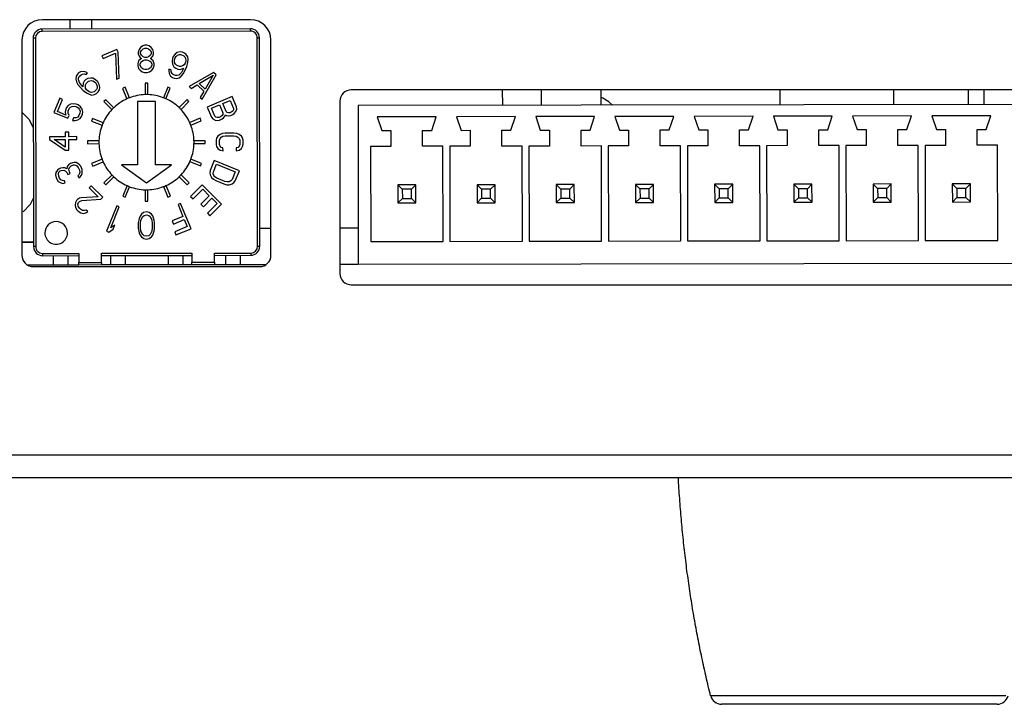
# Model space of a CAD drawing. Extents: x 0 to 420, y 0 to 297.
# Tile 37 of 42: x 317 to 332, y 131 to 142. Entities that reach past the tile are written whole.
import ezdxf

# ---------------------------------------------------------------- set-up
doc = ezdxf.new("R2010")
doc.units = 0
doc.header["$LTSCALE"] = 23.1
doc.layers.get('0').update_dxf_attribs({"linetype": 'CONTINUOUS'})
doc.layers.add('02___PRT_ALL_AXES', color=7, linetype='CONTINUOUS')
doc.layers.add('03___PRT_ALL_CURVES', color=7, linetype='CONTINUOUS')

msp = doc.modelspace()

# ---------------------------------------------------------------- linework, layer by layer
at = {"color": 7, "linetype": 'CONTINUOUS'}
for p, q in [((320.601, 141.521), (317.381, 141.521)), ((317.81, 141.376), (317.809, 141.521)), ((318.142, 141.521), (318.141, 141.377)), ((320.598, 141.381), (317.378, 141.375)), ((320.598, 141.346), (317.378, 141.34)), ((317.066, 141.206), (317.066, 137.881)), ((317.238, 141.235), (317.244, 138.015)), ((317.273, 141.235), (317.279, 138.015)), ((320.709, 138.021), (320.703, 141.241)), ((320.744, 138.021), (320.738, 141.241)), ((320.916, 137.881), (320.916, 141.206)), ((318.535, 141.061), (318.302, 140.964)), ((318.32, 140.923), (318.513, 141.003)), ((318.513, 141.003), (318.528, 140.603)), ((318.552, 141.02), (318.535, 141.061)), ((318.567, 140.619), (318.552, 141.02)), ((318.877, 141.062), (318.863, 141.017)), ((318.863, 141.017), (318.863, 140.991)), ((318.863, 140.991), (318.877, 140.955)), ((318.898, 141.089), (318.877, 141.062)), ((318.933, 141.116), (318.898, 141.089)), ((318.898, 141.017), (318.912, 141.044)), ((318.898, 141), (318.898, 141.017)), ((318.912, 140.973), (318.898, 141)), ((318.912, 141.044), (318.94, 141.071)), ((318.968, 141.125), (318.933, 141.116)), ((318.94, 141.071), (318.968, 141.08)), ((318.996, 141.125), (318.968, 141.125)), ((318.968, 141.08), (318.996, 141.08)), ((319.031, 141.116), (318.996, 141.125)), ((318.996, 141.08), (319.024, 141.071)), ((319.024, 141.071), (319.052, 141.044)), ((319.066, 141.089), (319.031, 141.116)), ((319.052, 141.044), (319.066, 141.018)), ((319.066, 141), (319.052, 140.973)), ((319.087, 141.062), (319.066, 141.089)), ((319.066, 141.018), (319.066, 141)), ((319.101, 141.018), (319.087, 141.062)), ((319.087, 140.955), (319.101, 140.991)), ((319.101, 140.991), (319.101, 141.018)), ((319.434, 140.988), (319.405, 140.952)), ((319.468, 141.013), (319.434, 140.988)), ((319.51, 141.025), (319.468, 141.013)), ((319.546, 141.02), (319.51, 141.025)), ((319.578, 141.006), (319.546, 141.02)), ((319.607, 140.985), (319.578, 141.006)), ((318.302, 140.964), (318.32, 140.923)), ((318.87, 140.883), (318.856, 140.839)), ((318.856, 140.839), (318.856, 140.812)), ((318.898, 140.91), (318.87, 140.883)), ((318.877, 140.955), (318.898, 140.928)), ((318.891, 140.839), (318.912, 140.874)), ((318.891, 140.812), (318.891, 140.839)), ((318.898, 140.928), (318.912, 140.919)), ((318.912, 140.919), (318.898, 140.91)), ((318.94, 140.946), (318.912, 140.973)), ((318.912, 140.874), (318.94, 140.892)), ((318.968, 140.937), (318.94, 140.946)), ((318.94, 140.892), (318.968, 140.901)), ((318.996, 140.937), (318.968, 140.937)), ((318.968, 140.901), (318.996, 140.901)), ((319.024, 140.946), (318.996, 140.937)), ((318.996, 140.901), (319.024, 140.893)), ((319.052, 140.973), (319.024, 140.946)), ((319.024, 140.893), (319.052, 140.875)), ((319.052, 140.919), (319.066, 140.928)), ((319.066, 140.91), (319.052, 140.919)), ((319.052, 140.875), (319.073, 140.839)), ((319.066, 140.928), (319.087, 140.955)), ((319.094, 140.884), (319.066, 140.91)), ((319.073, 140.839), (319.073, 140.812)), ((319.108, 140.839), (319.094, 140.884)), ((319.108, 140.812), (319.108, 140.839)), ((319.391, 140.919), (319.387, 140.873)), ((319.387, 140.873), (319.393, 140.832)), ((319.405, 140.952), (319.391, 140.919)), ((319.423, 140.887), (319.427, 140.914)), ((319.426, 140.857), (319.423, 140.887)), ((319.438, 140.832), (319.426, 140.857)), ((319.427, 140.914), (319.433, 140.931)), ((319.433, 140.931), (319.45, 140.953)), ((319.45, 140.953), (319.473, 140.972)), ((319.473, 140.972), (319.5, 140.981)), ((319.5, 140.981), (319.522, 140.981)), ((319.522, 140.981), (319.568, 140.962)), ((319.568, 140.962), (319.584, 140.946)), ((319.588, 140.847), (319.572, 140.825)), ((319.584, 140.946), (319.596, 140.922)), ((319.595, 140.864), (319.588, 140.847)), ((319.599, 140.891), (319.595, 140.864)), ((319.596, 140.922), (319.599, 140.891)), ((319.629, 140.947), (319.607, 140.985)), ((319.614, 140.798), (319.631, 140.859)), ((319.635, 140.906), (319.629, 140.947)), ((319.631, 140.859), (319.635, 140.906)), ((317.942, 140.698), (317.923, 140.678)), ((317.973, 140.716), (317.942, 140.698)), ((318.017, 140.722), (317.973, 140.716)), ((318.057, 140.712), (318.017, 140.722)), ((318.056, 140.673), (318.081, 140.698)), ((318.081, 140.698), (318.057, 140.712)), ((318.856, 140.812), (318.87, 140.767)), ((318.87, 140.767), (318.891, 140.74)), ((318.912, 140.776), (318.891, 140.812)), ((318.891, 140.74), (318.926, 140.714)), ((318.94, 140.758), (318.912, 140.776)), ((318.926, 140.714), (318.961, 140.705)), ((318.968, 140.749), (318.94, 140.758)), ((318.961, 140.705), (319.003, 140.705)), ((318.996, 140.75), (318.968, 140.749)), ((319.024, 140.758), (318.996, 140.75)), ((319.003, 140.705), (319.038, 140.714)), ((319.052, 140.776), (319.024, 140.758)), ((319.038, 140.714), (319.073, 140.741)), ((319.073, 140.812), (319.052, 140.776)), ((319.073, 140.741), (319.094, 140.768)), ((319.094, 140.768), (319.108, 140.812)), ((319.339, 140.757), (319.335, 140.729)), ((319.335, 140.729), (319.341, 140.688)), ((319.371, 140.744), (319.339, 140.757)), ((319.341, 140.688), (319.363, 140.65)), ((319.374, 140.713), (319.371, 140.744)), ((319.387, 140.689), (319.374, 140.713)), ((319.403, 140.673), (319.387, 140.689)), ((319.393, 140.832), (319.415, 140.793)), ((319.415, 140.793), (319.444, 140.772)), ((319.454, 140.816), (319.438, 140.832)), ((319.444, 140.772), (319.476, 140.758)), ((319.5, 140.797), (319.454, 140.816)), ((319.476, 140.758), (319.512, 140.753)), ((319.514, 140.685), (319.491, 140.665)), ((319.522, 140.797), (319.5, 140.797)), ((319.512, 140.753), (319.564, 140.77)), ((319.531, 140.707), (319.514, 140.685)), ((319.549, 140.806), (319.522, 140.797)), ((319.53, 140.649), (319.56, 140.685)), ((319.557, 140.754), (319.531, 140.707)), ((319.572, 140.825), (319.549, 140.806)), ((319.564, 140.77), (319.557, 140.754)), ((319.56, 140.685), (319.59, 140.741)), ((319.59, 140.741), (319.614, 140.798)), ((320.027, 140.707), (319.651, 140.489)), ((320.067, 140.668), (320.027, 140.707)), ((317.904, 140.647), (317.899, 140.603)), ((317.899, 140.603), (317.909, 140.563)), ((317.923, 140.678), (317.904, 140.647)), ((317.909, 140.563), (317.931, 140.522)), ((317.939, 140.593), (317.941, 140.62)), ((317.948, 140.564), (317.939, 140.593)), ((317.941, 140.62), (317.949, 140.642)), ((317.962, 140.54), (317.948, 140.564)), ((317.949, 140.642), (317.979, 140.671)), ((317.995, 140.497), (317.962, 140.54)), ((317.979, 140.671), (318, 140.68)), ((318, 140.68), (318.028, 140.682)), ((318.012, 140.54), (318.008, 140.485)), ((318.03, 140.571), (318.012, 140.54)), ((318.028, 140.682), (318.056, 140.673)), ((318.055, 140.596), (318.03, 140.571)), ((318.048, 140.513), (318.057, 140.534)), ((318.086, 140.614), (318.055, 140.596)), ((318.057, 140.534), (318.092, 140.569)), ((318.13, 140.62), (318.086, 140.614)), ((318.092, 140.569), (318.113, 140.578)), ((318.113, 140.578), (318.14, 140.58)), ((318.163, 140.616), (318.13, 140.62)), ((318.14, 140.58), (318.163, 140.577)), ((318.205, 140.594), (318.163, 140.616)), ((318.163, 140.577), (318.187, 140.563)), ((318.187, 140.563), (318.206, 140.544)), ((318.237, 140.563), (318.205, 140.594)), ((318.206, 140.544), (318.22, 140.52)), ((318.258, 140.521), (318.237, 140.563)), ((318.528, 140.603), (318.567, 140.619)), ((319.011, 140.538), (318.969, 140.538)), ((318.969, 140.538), (318.969, 140.363)), ((319.011, 140.363), (319.011, 140.538)), ((319.363, 140.65), (319.392, 140.629)), ((319.392, 140.629), (319.418, 140.618)), ((319.442, 140.657), (319.403, 140.673)), ((319.418, 140.618), (319.454, 140.613)), ((319.464, 140.657), (319.442, 140.657)), ((319.454, 140.613), (319.497, 140.624)), ((319.491, 140.665), (319.464, 140.657)), ((319.497, 140.624), (319.53, 140.649)), ((319.807, 140.536), (320.022, 140.662)), ((319.896, 140.447), (319.807, 140.536)), ((319.85, 140.291), (320.067, 140.668)), ((320.022, 140.662), (319.896, 140.447)), ((317.931, 140.522), (317.97, 140.473)), ((317.97, 140.473), (318.014, 140.428)), ((318.008, 140.485), (317.995, 140.497)), ((318.014, 140.428), (318.064, 140.389)), ((318.046, 140.486), (318.048, 140.513)), ((318.049, 140.463), (318.046, 140.486)), ((318.063, 140.439), (318.049, 140.463)), ((318.082, 140.42), (318.063, 140.439)), ((318.064, 140.389), (318.105, 140.368)), ((318.106, 140.406), (318.082, 140.42)), ((318.135, 140.397), (318.106, 140.406)), ((318.162, 140.4), (318.135, 140.397)), ((318.184, 140.408), (318.162, 140.4)), ((318.218, 140.443), (318.184, 140.408)), ((318.189, 140.363), (318.22, 140.382)), ((318.227, 140.464), (318.218, 140.443)), ((318.22, 140.52), (318.229, 140.492)), ((318.22, 140.382), (318.245, 140.406)), ((318.229, 140.492), (318.227, 140.464)), ((318.245, 140.406), (318.263, 140.437)), ((318.269, 140.481), (318.258, 140.521)), ((318.263, 140.437), (318.269, 140.481)), ((318.661, 140.476), (318.622, 140.46)), ((318.622, 140.46), (318.689, 140.298)), ((318.728, 140.314), (318.661, 140.476)), ((319.319, 140.477), (319.252, 140.315)), ((319.291, 140.299), (319.357, 140.461)), ((319.357, 140.461), (319.319, 140.477)), ((319.651, 140.489), (319.681, 140.459)), ((319.681, 140.459), (319.777, 140.515)), ((319.777, 140.515), (319.876, 140.417)), ((319.876, 140.417), (319.82, 140.321)), ((333.673, 140.436), (322.158, 140.436)), ((324.499, 140.197), (324.498, 140.436)), ((325.095, 140.436), (325.095, 140.198)), ((326.016, 140.436), (326.017, 140.2)), ((328.79, 140.205), (328.79, 140.436)), ((330.54, 140.436), (330.54, 140.208)), ((331.702, 140.21), (331.7, 140.436)), ((331.944, 140.21), (331.943, 140.436)), ((317.65, 140.306), (317.559, 140.086)), ((317.614, 140.101), (317.691, 140.289)), ((317.691, 140.289), (317.65, 140.306)), ((318.105, 140.368), (318.145, 140.357)), ((318.145, 140.357), (318.189, 140.363)), ((318.361, 140.285), (318.332, 140.255)), ((318.332, 140.255), (318.456, 140.132)), ((318.486, 140.161), (318.361, 140.285)), ((319.13, 140.258), (318.85, 140.258)), ((318.85, 140.258), (318.852, 139.278)), ((319.132, 139.278), (319.13, 140.258)), ((319.619, 140.287), (319.495, 140.163)), ((319.525, 140.134), (319.648, 140.258)), ((319.648, 140.258), (319.619, 140.287)), ((319.82, 140.321), (319.85, 140.291)), ((320.318, 140.332), (319.931, 140.171)), ((320.17, 140.225), (320.285, 140.273)), ((320.285, 140.273), (320.336, 140.15)), ((320.383, 140.177), (320.318, 140.332)), ((321.983, 140.261), (321.983, 137.601)), ((317.559, 140.086), (317.774, 139.997)), ((317.746, 140.047), (317.614, 140.101)), ((317.74, 140.125), (317.735, 140.089)), ((317.735, 140.089), (317.746, 140.047)), ((317.756, 140.164), (317.74, 140.125)), ((317.778, 140.193), (317.756, 140.164)), ((317.816, 140.215), (317.778, 140.193)), ((317.779, 140.079), (317.781, 140.108)), ((317.793, 140.042), (317.779, 140.079)), ((317.781, 140.108), (317.797, 140.147)), ((317.797, 140.147), (317.816, 140.169)), ((317.857, 140.221), (317.816, 140.215)), ((317.816, 140.169), (317.841, 140.182)), ((317.841, 140.182), (317.871, 140.184)), ((317.903, 140.216), (317.857, 140.221)), ((317.871, 140.184), (317.898, 140.181)), ((317.898, 140.181), (317.915, 140.174)), ((317.936, 140.203), (317.903, 140.216)), ((317.915, 140.174), (317.937, 140.157)), ((317.972, 140.173), (317.936, 140.203)), ((317.937, 140.157), (317.956, 140.134)), ((317.962, 140.079), (317.946, 140.04)), ((317.956, 140.134), (317.965, 140.108)), ((317.965, 140.108), (317.962, 140.079)), ((317.997, 140.14), (317.972, 140.173)), ((318.009, 140.097), (317.997, 140.14)), ((318.004, 140.062), (318.009, 140.097)), ((319.931, 140.171), (319.995, 140.016)), ((319.996, 140.153), (320.12, 140.204)), ((320.047, 140.03), (319.996, 140.153)), ((320.12, 140.204), (320.171, 140.081)), ((320.221, 140.102), (320.17, 140.225)), ((320.171, 140.081), (320.171, 140.058)), ((320.237, 140.086), (320.221, 140.102)), ((320.259, 140.08), (320.237, 140.086)), ((320.286, 140.084), (320.259, 140.08)), ((320.303, 140.091), (320.286, 140.084)), ((320.325, 140.107), (320.303, 140.091)), ((320.336, 140.127), (320.325, 140.107)), ((320.336, 140.15), (320.336, 140.127)), ((320.349, 140.072), (320.374, 140.105)), ((320.374, 140.105), (320.388, 140.141)), ((320.388, 140.141), (320.383, 140.177)), ((333.568, 140.213), (322.263, 140.194)), ((322.263, 140.194), (322.267, 137.744)), ((317.774, 139.997), (317.793, 140.042)), ((317.865, 140.005), (317.849, 139.966)), ((317.849, 139.966), (317.887, 139.966)), ((317.903, 140.005), (317.865, 140.005)), ((317.887, 139.966), (317.928, 139.972)), ((317.928, 140.017), (317.903, 140.005)), ((317.946, 140.04), (317.928, 140.017)), ((317.928, 139.972), (317.966, 139.994)), ((317.966, 139.994), (317.988, 140.023)), ((317.988, 140.023), (318.004, 140.062)), ((318.158, 139.994), (318.142, 139.955)), ((318.142, 139.955), (318.304, 139.889)), ((318.32, 139.927), (318.158, 139.994)), ((319.823, 139.997), (319.661, 139.93)), ((319.677, 139.891), (319.839, 139.958)), ((319.839, 139.958), (319.823, 139.997)), ((319.995, 140.016), (320.017, 139.987)), ((320.017, 139.987), (320.052, 139.971)), ((320.064, 140.014), (320.047, 140.03)), ((320.052, 139.971), (320.093, 139.965)), ((320.086, 140.008), (320.064, 140.014)), ((320.113, 140.012), (320.086, 140.008)), ((320.093, 139.965), (320.121, 139.969)), ((320.138, 140.022), (320.113, 140.012)), ((320.121, 139.969), (320.162, 139.987)), ((320.16, 140.039), (320.138, 140.022)), ((320.171, 140.058), (320.16, 140.039)), ((320.162, 139.987), (320.184, 140.003)), ((320.184, 140.003), (320.209, 140.036)), ((320.209, 140.036), (320.212, 140.053)), ((320.212, 140.053), (320.226, 140.043)), ((320.226, 140.043), (320.267, 140.038)), ((320.267, 140.038), (320.294, 140.041)), ((320.294, 140.041), (320.327, 140.055)), ((320.327, 140.055), (320.349, 140.072)), ((323.47, 140.021), (322.56, 140.019)), ((322.56, 140.019), (322.631, 139.809)), ((323.401, 139.811), (323.47, 140.021)), ((324.695, 140.023), (323.785, 140.021)), ((323.785, 140.021), (323.856, 139.811)), ((324.626, 139.813), (324.695, 140.023)), ((325.92, 140.025), (325.01, 140.023)), ((325.01, 140.023), (325.081, 139.813)), ((325.851, 139.815), (325.92, 140.025)), ((327.145, 140.027), (326.235, 140.025)), ((326.235, 140.025), (326.306, 139.815)), ((327.076, 139.817), (327.145, 140.027)), ((328.37, 140.029), (327.46, 140.027)), ((327.46, 140.027), (327.531, 139.818)), ((328.301, 139.819), (328.37, 140.029)), ((329.595, 140.031), (328.685, 140.03)), ((328.685, 140.03), (328.756, 139.82)), ((329.526, 139.821), (329.595, 140.031)), ((330.82, 140.033), (329.91, 140.032)), ((329.91, 140.032), (329.981, 139.822)), ((330.751, 139.823), (330.82, 140.033)), ((332.045, 140.035), (331.135, 140.034)), ((331.135, 140.034), (331.206, 139.824)), ((331.976, 139.825), (332.045, 140.035)), ((317.788, 139.783), (317.734, 139.783)), ((317.734, 139.783), (317.734, 139.713)), ((317.788, 139.713), (317.788, 139.783)), ((320.21, 139.77), (320.165, 139.763)), ((320.344, 139.77), (320.21, 139.77)), ((320.389, 139.763), (320.344, 139.77)), ((322.631, 139.809), (322.771, 139.809)), ((322.771, 139.809), (322.771, 139.564)), ((323.261, 139.81), (323.401, 139.811)), ((323.261, 139.565), (323.261, 139.81)), ((323.856, 139.811), (323.996, 139.812)), ((323.996, 139.812), (323.996, 139.567)), ((324.486, 139.812), (324.626, 139.813)), ((324.486, 139.567), (324.486, 139.812)), ((325.081, 139.813), (325.221, 139.814)), ((325.221, 139.814), (325.221, 139.569)), ((325.711, 139.814), (325.851, 139.815)), ((325.711, 139.569), (325.711, 139.814)), ((326.306, 139.815), (326.446, 139.816)), ((326.446, 139.816), (326.446, 139.571)), ((326.936, 139.572), (326.936, 139.817)), ((326.936, 139.817), (327.076, 139.817)), ((327.531, 139.818), (327.671, 139.818)), ((327.671, 139.818), (327.671, 139.573)), ((328.161, 139.574), (328.161, 139.819)), ((328.161, 139.819), (328.301, 139.819)), ((328.756, 139.82), (328.896, 139.82)), ((328.896, 139.82), (328.896, 139.575)), ((329.386, 139.576), (329.386, 139.821)), ((329.386, 139.821), (329.526, 139.821)), ((329.981, 139.822), (330.121, 139.822)), ((330.121, 139.822), (330.121, 139.577)), ((330.611, 139.578), (330.611, 139.823)), ((330.611, 139.823), (330.751, 139.823)), ((331.206, 139.824), (331.346, 139.824)), ((331.346, 139.824), (331.346, 139.579)), ((331.836, 139.58), (331.836, 139.825)), ((331.836, 139.825), (331.976, 139.825)), ((317.734, 139.713), (317.493, 139.713)), ((317.493, 139.713), (317.493, 139.671)), ((317.493, 139.671), (317.735, 139.503)), ((317.564, 139.671), (317.734, 139.671)), ((317.734, 139.552), (317.564, 139.671)), ((317.734, 139.671), (317.734, 139.552)), ((317.913, 139.714), (317.788, 139.713)), ((317.788, 139.671), (317.913, 139.672)), ((317.788, 139.503), (317.788, 139.671)), ((317.913, 139.672), (317.913, 139.714)), ((318.256, 139.648), (318.081, 139.647)), ((318.081, 139.647), (318.081, 139.605)), ((319.901, 139.651), (319.726, 139.65)), ((319.901, 139.609), (319.901, 139.651)), ((320.076, 139.693), (320.067, 139.658)), ((320.067, 139.658), (320.067, 139.595)), ((320.094, 139.721), (320.076, 139.693)), ((320.129, 139.749), (320.094, 139.721)), ((320.121, 139.658), (320.13, 139.686)), ((320.121, 139.595), (320.121, 139.658)), ((320.165, 139.763), (320.129, 139.749)), ((320.13, 139.686), (320.147, 139.707)), ((320.147, 139.707), (320.174, 139.721)), ((320.174, 139.721), (320.21, 139.728)), ((320.21, 139.728), (320.344, 139.728)), ((320.344, 139.728), (320.38, 139.721)), ((320.38, 139.721), (320.406, 139.707)), ((320.424, 139.749), (320.389, 139.763)), ((320.406, 139.707), (320.424, 139.686)), ((320.46, 139.721), (320.424, 139.749)), ((320.424, 139.686), (320.433, 139.658)), ((320.433, 139.658), (320.433, 139.595)), ((320.478, 139.694), (320.46, 139.721)), ((320.487, 139.659), (320.478, 139.694)), ((320.487, 139.596), (320.487, 139.659)), ((317.735, 139.503), (317.788, 139.503)), ((318.081, 139.605), (318.256, 139.606)), ((319.726, 139.608), (319.901, 139.609)), ((320.067, 139.595), (320.076, 139.56)), ((320.076, 139.56), (320.094, 139.532)), ((320.094, 139.532), (320.13, 139.504)), ((320.13, 139.567), (320.121, 139.595)), ((320.148, 139.546), (320.13, 139.567)), ((320.13, 139.504), (320.175, 139.497)), ((320.174, 139.539), (320.148, 139.546)), ((320.175, 139.497), (320.174, 139.539)), ((320.407, 139.546), (320.38, 139.539)), ((320.38, 139.539), (320.38, 139.497)), ((320.38, 139.497), (320.425, 139.504)), ((320.425, 139.567), (320.407, 139.546)), ((320.433, 139.595), (320.425, 139.567)), ((320.425, 139.504), (320.46, 139.532)), ((320.46, 139.532), (320.478, 139.561)), ((320.478, 139.561), (320.487, 139.596)), ((322.456, 139.564), (322.459, 138.094)), ((322.771, 139.564), (322.456, 139.564)), ((323.576, 139.566), (323.261, 139.565)), ((323.579, 138.096), (323.576, 139.566)), ((323.996, 139.567), (323.681, 139.566)), ((323.681, 139.566), (323.684, 138.096)), ((324.801, 139.568), (324.486, 139.567)), ((324.804, 138.098), (324.801, 139.568)), ((325.221, 139.569), (324.906, 139.568)), ((324.906, 139.568), (324.909, 138.098)), ((326.026, 139.57), (325.711, 139.569)), ((326.029, 138.1), (326.026, 139.57)), ((326.446, 139.571), (326.131, 139.57)), ((326.131, 139.57), (326.134, 138.1)), ((327.251, 139.572), (326.936, 139.572)), ((327.254, 138.102), (327.251, 139.572)), ((327.671, 139.573), (327.356, 139.572)), ((327.356, 139.572), (327.359, 138.102)), ((328.476, 139.574), (328.161, 139.574)), ((328.479, 138.104), (328.476, 139.574)), ((328.896, 139.575), (328.581, 139.574)), ((328.581, 139.574), (328.584, 138.104)), ((329.701, 139.576), (329.386, 139.576)), ((329.704, 138.106), (329.701, 139.576)), ((330.121, 139.577), (329.806, 139.576)), ((329.806, 139.576), (329.809, 138.106)), ((330.926, 139.578), (330.611, 139.578)), ((330.929, 138.108), (330.926, 139.578)), ((331.031, 139.579), (331.034, 138.109)), ((331.346, 139.579), (331.031, 139.579)), ((332.151, 139.58), (331.836, 139.58)), ((332.154, 138.11), (332.151, 139.58)), ((317.874, 139.315), (317.847, 139.311)), ((317.904, 139.312), (317.874, 139.315)), ((317.929, 139.3), (317.904, 139.312)), ((318.305, 139.365), (318.143, 139.298)), ((318.159, 139.259), (318.321, 139.326)), ((319.662, 139.329), (319.824, 139.262)), ((319.84, 139.301), (319.678, 139.367)), ((320.039, 139.347), (319.975, 139.192)), ((320.428, 139.187), (320.039, 139.347)), ((317.613, 139.198), (317.591, 139.159)), ((317.643, 139.219), (317.613, 139.198)), ((317.629, 139.137), (317.637, 139.163)), ((317.637, 139.163), (317.657, 139.186)), ((317.66, 139.226), (317.643, 139.219)), ((317.657, 139.186), (317.673, 139.193)), ((317.696, 139.233), (317.66, 139.226)), ((317.673, 139.193), (317.712, 139.194)), ((317.726, 139.23), (317.696, 139.233)), ((317.712, 139.194), (317.734, 139.188)), ((317.761, 139.215), (317.726, 139.23)), ((317.734, 139.188), (317.766, 139.156)), ((317.764, 139.254), (317.761, 139.215)), ((317.784, 139.277), (317.764, 139.254)), ((317.814, 139.297), (317.784, 139.277)), ((317.791, 139.212), (317.8, 139.238)), ((317.799, 139.17), (317.791, 139.212)), ((317.81, 139.144), (317.799, 139.17)), ((317.8, 139.238), (317.827, 139.265)), ((317.847, 139.311), (317.814, 139.297)), ((317.827, 139.265), (317.86, 139.279)), ((317.86, 139.279), (317.88, 139.279)), ((317.88, 139.279), (317.901, 139.273)), ((317.901, 139.273), (317.915, 139.264)), ((317.915, 139.264), (317.937, 139.235)), ((317.956, 139.281), (317.929, 139.3)), ((317.937, 139.235), (317.953, 139.196)), ((317.953, 139.196), (317.958, 139.16)), ((317.958, 139.16), (317.955, 139.144)), ((317.975, 139.258), (317.956, 139.281)), ((317.997, 139.207), (317.975, 139.258)), ((317.994, 139.145), (317.999, 139.177)), ((317.999, 139.177), (317.997, 139.207)), ((318.143, 139.298), (318.159, 139.259)), ((318.852, 139.278), (318.607, 139.277)), ((318.607, 139.277), (318.992, 138.998)), ((318.992, 138.998), (319.377, 139.279)), ((319.377, 139.279), (319.132, 139.278)), ((319.824, 139.262), (319.84, 139.301)), ((319.975, 139.192), (319.97, 139.156)), ((320.022, 139.142), (320.025, 139.172)), ((320.025, 139.172), (320.073, 139.288)), ((320.073, 139.288), (320.362, 139.169)), ((320.362, 139.169), (320.314, 139.052)), ((320.363, 139.032), (320.428, 139.187)), ((317.591, 139.159), (317.585, 139.126)), ((317.585, 139.126), (317.596, 139.077)), ((317.596, 139.077), (317.601, 139.065)), ((317.601, 139.065), (317.628, 139.023)), ((317.628, 139.023), (317.655, 139.004)), ((317.634, 139.101), (317.629, 139.137)), ((317.645, 139.075), (317.634, 139.101)), ((317.667, 139.046), (317.645, 139.075)), ((317.691, 139.034), (317.667, 139.046)), ((317.721, 139.031), (317.691, 139.034)), ((317.735, 138.999), (317.721, 139.031)), ((317.766, 139.156), (317.777, 139.13)), ((317.777, 139.13), (317.81, 139.144)), ((317.944, 139.124), (317.93, 139.111)), ((317.93, 139.111), (317.944, 139.078)), ((317.955, 139.144), (317.944, 139.124)), ((317.944, 139.078), (317.966, 139.095)), ((317.966, 139.095), (317.985, 139.118)), ((317.985, 139.118), (317.994, 139.145)), ((318.458, 139.122), (318.334, 138.998)), ((318.364, 138.969), (318.487, 139.093)), ((319.497, 139.094), (319.621, 138.971)), ((319.651, 139.001), (319.526, 139.124)), ((319.97, 139.156), (319.976, 139.124)), ((319.976, 139.124), (319.998, 139.084)), ((319.998, 139.084), (320.026, 139.058)), ((320.031, 139.116), (320.022, 139.142)), ((320.026, 139.058), (320.065, 139.034)), ((320.05, 139.093), (320.031, 139.116)), ((320.081, 139.073), (320.05, 139.093)), ((320.065, 139.034), (320.189, 138.983)), ((320.205, 139.022), (320.081, 139.073)), ((320.24, 139.015), (320.205, 139.022)), ((320.27, 139.017), (320.24, 139.015)), ((320.295, 139.03), (320.27, 139.017)), ((320.314, 139.052), (320.295, 139.03)), ((320.342, 139.003), (320.363, 139.032)), ((317.655, 139.004), (317.699, 138.992)), ((317.699, 138.992), (317.735, 138.999)), ((318.138, 138.956), (318.107, 138.924)), ((318.107, 138.924), (318.246, 138.786)), ((318.317, 138.778), (318.138, 138.956)), ((318.334, 138.998), (318.364, 138.969)), ((318.692, 138.957), (318.625, 138.795)), ((318.664, 138.779), (318.731, 138.941)), ((318.971, 138.893), (318.972, 138.718)), ((319.014, 138.718), (319.013, 138.893)), ((319.254, 138.942), (319.321, 138.78)), ((319.36, 138.796), (319.293, 138.958)), ((319.621, 138.971), (319.651, 139.001)), ((319.852, 138.968), (319.674, 138.789)), ((319.712, 138.751), (319.86, 138.9)), ((320.15, 138.671), (319.852, 138.968)), ((319.86, 138.9), (319.962, 138.799)), ((320.189, 138.983), (320.233, 138.972)), ((320.233, 138.972), (320.271, 138.972)), ((320.271, 138.972), (320.315, 138.984)), ((320.315, 138.984), (320.342, 139.003)), ((323.157, 138.97), (322.877, 138.97)), ((322.877, 138.97), (322.878, 138.69)), ((322.877, 138.97), (322.947, 138.9)), ((323.087, 138.9), (322.947, 138.9)), ((322.947, 138.9), (322.948, 138.76)), ((323.157, 138.97), (323.087, 138.9)), ((323.088, 138.76), (323.087, 138.9)), ((323.158, 138.69), (323.157, 138.97)), ((324.382, 138.972), (324.102, 138.972)), ((324.102, 138.972), (324.103, 138.692)), ((324.102, 138.972), (324.172, 138.902)), ((324.172, 138.902), (324.173, 138.762)), ((324.312, 138.902), (324.172, 138.902)), ((324.382, 138.972), (324.312, 138.902)), ((324.313, 138.762), (324.312, 138.902)), ((324.383, 138.692), (324.382, 138.972)), ((325.607, 138.974), (325.327, 138.974)), ((325.327, 138.974), (325.328, 138.694)), ((325.327, 138.974), (325.397, 138.904)), ((325.397, 138.904), (325.398, 138.764)), ((325.537, 138.904), (325.397, 138.904)), ((325.607, 138.974), (325.537, 138.904)), ((325.538, 138.764), (325.537, 138.904)), ((325.608, 138.694), (325.607, 138.974)), ((326.832, 138.976), (326.552, 138.976)), ((326.552, 138.976), (326.553, 138.696)), ((326.552, 138.976), (326.622, 138.906)), ((326.622, 138.906), (326.623, 138.766)), ((326.762, 138.906), (326.622, 138.906)), ((326.832, 138.976), (326.762, 138.906)), ((326.763, 138.766), (326.762, 138.906)), ((326.833, 138.696), (326.832, 138.976)), ((328.057, 138.978), (327.777, 138.978)), ((327.777, 138.978), (327.778, 138.698)), ((327.777, 138.978), (327.847, 138.908)), ((327.987, 138.908), (327.847, 138.908)), ((327.847, 138.908), (327.848, 138.768)), ((328.057, 138.978), (327.987, 138.908)), ((327.988, 138.768), (327.987, 138.908)), ((328.058, 138.698), (328.057, 138.978)), ((329.282, 138.981), (329.002, 138.98)), ((329.002, 138.98), (329.003, 138.7)), ((329.002, 138.98), (329.072, 138.91)), ((329.212, 138.91), (329.072, 138.91)), ((329.072, 138.91), (329.073, 138.77)), ((329.282, 138.981), (329.212, 138.91)), ((329.213, 138.77), (329.212, 138.91)), ((329.283, 138.701), (329.282, 138.981)), ((330.507, 138.983), (330.227, 138.982)), ((330.227, 138.982), (330.228, 138.702)), ((330.227, 138.982), (330.297, 138.912)), ((330.437, 138.912), (330.297, 138.912)), ((330.297, 138.912), (330.298, 138.772)), ((330.507, 138.983), (330.437, 138.912)), ((330.438, 138.772), (330.437, 138.912)), ((330.508, 138.703), (330.507, 138.983)), ((331.732, 138.985), (331.452, 138.984)), ((331.452, 138.984), (331.453, 138.704)), ((331.452, 138.984), (331.522, 138.914)), ((331.662, 138.915), (331.522, 138.914)), ((331.522, 138.914), (331.523, 138.774)), ((331.732, 138.985), (331.662, 138.915)), ((331.663, 138.775), (331.662, 138.915)), ((331.733, 138.705), (331.732, 138.985)), ((317.911, 138.728), (317.891, 138.698)), ((317.924, 138.741), (317.911, 138.728)), ((317.954, 138.761), (317.924, 138.741)), ((317.941, 138.698), (317.954, 138.711)), ((317.983, 138.77), (317.954, 138.761)), ((317.954, 138.711), (317.989, 138.726)), ((318.246, 138.786), (317.983, 138.77)), ((317.989, 138.726), (318.285, 138.746)), ((318.285, 138.746), (318.317, 138.778)), ((318.625, 138.795), (318.664, 138.779)), ((318.972, 138.718), (319.014, 138.718)), ((319.321, 138.78), (319.36, 138.796)), ((319.674, 138.789), (319.712, 138.751)), ((319.962, 138.799), (319.833, 138.67)), ((319.871, 138.632), (320, 138.761)), ((320, 138.761), (320.082, 138.679)), ((322.878, 138.69), (322.948, 138.76)), ((322.948, 138.76), (323.088, 138.76)), ((323.158, 138.69), (323.088, 138.76)), ((324.103, 138.692), (324.173, 138.762)), ((324.173, 138.762), (324.313, 138.762)), ((324.383, 138.692), (324.313, 138.762)), ((325.328, 138.694), (325.398, 138.764)), ((325.398, 138.764), (325.538, 138.764)), ((325.608, 138.694), (325.538, 138.764)), ((326.553, 138.696), (326.623, 138.766)), ((326.623, 138.766), (326.763, 138.766)), ((326.833, 138.696), (326.763, 138.766)), ((327.778, 138.698), (327.848, 138.768)), ((327.848, 138.768), (327.988, 138.768)), ((328.058, 138.698), (327.988, 138.768)), ((329.003, 138.7), (329.073, 138.77)), ((329.073, 138.77), (329.213, 138.77)), ((329.283, 138.701), (329.213, 138.77)), ((330.228, 138.702), (330.298, 138.772)), ((330.298, 138.772), (330.438, 138.772)), ((330.508, 138.703), (330.438, 138.772)), ((331.453, 138.704), (331.523, 138.774)), ((331.453, 138.704), (331.733, 138.705)), ((331.523, 138.774), (331.663, 138.775)), ((331.733, 138.705), (331.663, 138.775)), ((317.891, 138.698), (317.886, 138.653)), ((317.886, 138.653), (317.893, 138.62)), ((317.893, 138.62), (317.916, 138.584)), ((317.916, 138.584), (317.936, 138.564)), ((317.932, 138.669), (317.941, 138.698)), ((317.934, 138.642), (317.932, 138.669)), ((317.953, 138.611), (317.934, 138.642)), ((317.936, 138.564), (317.977, 138.536)), ((317.973, 138.591), (317.953, 138.611)), ((318.004, 138.573), (317.973, 138.591)), ((318.031, 138.571), (318.004, 138.573)), ((318.06, 138.58), (318.031, 138.571)), ((318.055, 138.535), (318.085, 138.555)), ((318.085, 138.555), (318.06, 138.58)), ((318.533, 138.644), (318.372, 138.256)), ((318.439, 138.306), (318.571, 138.628)), ((318.571, 138.628), (318.533, 138.644)), ((319.518, 138.68), (319.48, 138.664)), ((319.48, 138.664), (319.555, 138.482)), ((319.68, 138.292), (319.518, 138.68)), ((319.833, 138.67), (319.871, 138.632)), ((320.082, 138.679), (319.934, 138.531)), ((319.972, 138.493), (320.15, 138.671)), ((322.878, 138.69), (323.158, 138.69)), ((324.103, 138.692), (324.383, 138.692)), ((325.328, 138.694), (325.608, 138.694)), ((326.553, 138.696), (326.833, 138.696)), ((327.778, 138.698), (328.058, 138.698)), ((329.003, 138.7), (329.283, 138.701)), ((330.228, 138.702), (330.508, 138.703)), ((317.977, 138.536), (318.01, 138.529)), ((318.01, 138.529), (318.055, 138.535)), ((318.871, 138.425), (318.864, 138.38)), ((318.878, 138.451), (318.871, 138.425)), ((318.892, 138.487), (318.878, 138.451)), ((318.913, 138.514), (318.892, 138.487)), ((318.899, 138.371), (318.906, 138.425)), ((318.906, 138.425), (318.934, 138.478)), ((318.947, 138.541), (318.913, 138.514)), ((318.934, 138.478), (318.955, 138.496)), ((318.989, 138.55), (318.947, 138.541)), ((318.955, 138.496), (318.99, 138.505)), ((319.031, 138.541), (318.989, 138.55)), ((318.99, 138.505), (319.025, 138.496)), ((319.025, 138.496), (319.046, 138.479)), ((319.067, 138.514), (319.031, 138.541)), ((319.046, 138.479), (319.074, 138.425)), ((319.088, 138.488), (319.067, 138.514)), ((319.074, 138.425), (319.081, 138.371)), ((319.102, 138.452), (319.088, 138.488)), ((319.109, 138.425), (319.102, 138.452)), ((319.116, 138.38), (319.109, 138.425)), ((319.555, 138.482), (319.387, 138.412)), ((319.387, 138.412), (319.408, 138.363)), ((319.408, 138.363), (319.576, 138.433)), ((319.576, 138.433), (319.62, 138.325)), ((319.934, 138.531), (319.972, 138.493)), ((318.372, 138.256), (318.411, 138.24)), ((318.411, 138.24), (318.474, 138.282)), ((318.501, 138.348), (318.439, 138.306)), ((318.474, 138.282), (318.501, 138.348)), ((318.864, 138.38), (318.864, 138.3)), ((318.864, 138.3), (318.871, 138.255)), ((318.871, 138.255), (318.878, 138.228)), ((318.899, 138.308), (318.899, 138.371)), ((318.906, 138.255), (318.899, 138.308)), ((318.934, 138.201), (318.906, 138.255)), ((319.074, 138.255), (319.046, 138.202)), ((319.081, 138.309), (319.074, 138.255)), ((319.081, 138.371), (319.081, 138.309)), ((319.102, 138.228), (319.109, 138.255)), ((319.109, 138.255), (319.116, 138.3)), ((319.116, 138.3), (319.116, 138.38)), ((319.62, 138.325), (319.427, 138.245)), ((319.447, 138.195), (319.68, 138.292)), ((320.743, 138.301), (320.916, 138.301)), ((321.983, 138.303), (322.266, 138.304)), ((318.878, 138.228), (318.892, 138.192)), ((318.892, 138.192), (318.913, 138.166)), ((318.913, 138.166), (318.948, 138.139)), ((318.955, 138.183), (318.934, 138.201)), ((318.948, 138.139), (318.99, 138.13)), ((318.99, 138.175), (318.955, 138.183)), ((319.025, 138.184), (318.99, 138.175)), ((318.99, 138.13), (319.032, 138.139)), ((319.046, 138.202), (319.025, 138.184)), ((319.032, 138.139), (319.067, 138.166)), ((319.067, 138.166), (319.088, 138.193)), ((319.088, 138.193), (319.102, 138.228)), ((319.427, 138.245), (319.447, 138.195)), ((322.459, 138.094), (323.579, 138.096)), ((323.684, 138.096), (324.804, 138.098)), ((324.909, 138.098), (326.029, 138.1)), ((326.134, 138.1), (327.254, 138.102)), ((327.359, 138.102), (328.479, 138.104)), ((328.584, 138.104), (329.704, 138.106)), ((329.809, 138.106), (330.929, 138.108)), ((331.034, 138.109), (332.154, 138.11)), ((317.384, 137.91), (317.944, 137.911)), ((317.384, 137.875), (317.944, 137.876)), ((317.547, 137.876), (317.547, 137.736)), ((317.774, 137.876), (317.775, 137.736)), ((317.944, 137.911), (317.944, 137.876)), ((317.944, 137.876), (317.944, 137.771)), ((318.294, 137.912), (319.694, 137.914)), ((318.294, 137.877), (318.294, 137.912)), ((318.294, 137.877), (319.694, 137.879)), ((318.294, 137.772), (318.294, 137.877)), ((318.436, 137.877), (318.436, 137.737)), ((318.663, 137.877), (318.664, 137.737)), ((319.325, 137.879), (319.325, 137.739)), ((319.552, 137.879), (319.553, 137.739)), ((319.694, 137.914), (319.694, 137.879)), ((319.694, 137.879), (319.694, 137.774)), ((320.044, 137.915), (320.604, 137.916)), ((320.044, 137.88), (320.044, 137.915)), ((320.044, 137.88), (320.604, 137.881)), ((320.044, 137.775), (320.044, 137.88)), ((320.214, 137.88), (320.214, 137.74)), ((320.441, 137.88), (320.442, 137.74)), ((317.147, 137.735), (317.24, 137.735)), ((317.24, 137.735), (317.944, 137.736)), ((317.241, 137.706), (320.741, 137.706)), ((317.944, 137.771), (318.294, 137.772)), ((317.944, 137.736), (317.944, 137.771)), ((317.944, 137.736), (318.294, 137.737)), ((318.294, 137.772), (318.294, 137.737)), ((318.294, 137.737), (319.694, 137.739)), ((319.694, 137.774), (320.044, 137.775)), ((319.694, 137.739), (319.694, 137.774)), ((319.694, 137.739), (320.044, 137.74)), ((320.044, 137.775), (320.044, 137.74)), ((320.044, 137.74), (320.74, 137.741)), ((320.74, 137.741), (320.84, 137.741)), ((321.983, 137.743), (322.267, 137.744)), ((322.267, 137.744), (333.572, 137.763)), ((322.158, 137.426), (333.673, 137.426)), ((338.156, 134.794), (283.375, 134.794)), ((338.156, 134.444), (283.375, 134.444)), ((338.156, 134.444), (283.375, 134.444)), ((332.146, 130.944), (327.885, 130.944))]:
    msp.add_line(p, q, dxfattribs=at)
for points in [[(317.378, 141.34), (317.378, 141.351), (317.378, 141.361), (317.378, 141.369), (317.378, 141.374), (317.378, 141.375)], [(320.598, 141.346), (320.598, 141.357), (320.598, 141.366), (320.598, 141.374), (320.598, 141.379), (320.598, 141.381)], [(317.273, 141.235), (317.263, 141.235), (317.253, 141.235), (317.245, 141.235), (317.24, 141.235), (317.238, 141.235)], [(320.703, 141.241), (320.714, 141.241), (320.724, 141.241), (320.732, 141.241), (320.737, 141.241), (320.738, 141.241)], [(317.066, 140.092), (317.173, 139.984), (317.241, 139.853)], [(317.243, 138.767), (317.194, 138.666), (317.082, 138.55)], [(317.279, 138.015), (317.268, 138.015), (317.258, 138.015), (317.251, 138.015), (317.246, 138.015), (317.244, 138.015)], [(320.709, 138.021), (320.72, 138.021), (320.729, 138.021), (320.737, 138.021), (320.742, 138.021), (320.744, 138.021)], [(317.384, 137.91), (317.384, 137.899), (317.384, 137.89), (317.384, 137.882), (317.384, 137.877), (317.384, 137.875)], [(320.604, 137.916), (320.604, 137.905), (320.604, 137.895), (320.604, 137.887), (320.604, 137.882), (320.604, 137.881)], [(327.715, 131.076), (327.706, 131.112), (327.697, 131.149), (327.688, 131.185), (327.679, 131.222), (327.67, 131.258), (327.662, 131.295), (327.653, 131.331), (327.644, 131.368), (327.636, 131.405), (327.628, 131.442), (327.619, 131.479), (327.611, 131.516), (327.603, 131.553), (327.595, 131.59), (327.587, 131.628), (327.579, 131.665), (327.571, 131.702), (327.563, 131.74), (327.555, 131.777), (327.548, 131.815), (327.54, 131.853), (327.533, 131.89), (327.525, 131.928), (327.518, 131.966), (327.511, 132.004), (327.503, 132.042), (327.496, 132.08), (327.489, 132.118), (327.482, 132.156), (327.475, 132.194), (327.469, 132.232), (327.462, 132.271), (327.455, 132.309), (327.449, 132.347), (327.442, 132.386), (327.436, 132.424), (327.43, 132.463), (327.423, 132.502), (327.417, 132.54), (327.411, 132.579), (327.405, 132.618), (327.399, 132.657), (327.393, 132.695), (327.387, 132.734), (327.382, 132.773), (327.376, 132.812), (327.371, 132.851), (327.365, 132.89), (327.36, 132.93), (327.354, 132.969), (327.349, 133.008), (327.344, 133.047), (327.339, 133.087), (327.334, 133.126), (327.329, 133.165), (327.324, 133.205), (327.32, 133.244), (327.315, 133.284), (327.31, 133.323), (327.306, 133.363), (327.302, 133.403), (327.297, 133.442), (327.293, 133.482), (327.289, 133.522), (327.285, 133.561), (327.281, 133.601), (327.277, 133.641), (327.273, 133.681), (327.269, 133.721), (327.266, 133.761), (327.262, 133.801), (327.258, 133.841), (327.255, 133.881), (327.252, 133.921), (327.248, 133.961), (327.245, 134.001), (327.242, 134.041), (327.239, 134.081), (327.236, 134.121), (327.233, 134.162), (327.23, 134.202), (327.228, 134.242), (327.225, 134.282), (327.223, 134.323), (327.22, 134.363), (327.218, 134.403), (327.216, 134.444)], [(327.715, 131.076), (327.706, 131.112), (327.697, 131.149), (327.688, 131.185), (327.679, 131.222), (327.67, 131.258), (327.662, 131.295), (327.653, 131.331), (327.644, 131.368), (327.636, 131.405), (327.628, 131.442), (327.619, 131.479), (327.611, 131.516), (327.603, 131.553), (327.595, 131.59), (327.587, 131.628), (327.579, 131.665), (327.571, 131.702), (327.563, 131.74), (327.555, 131.777), (327.548, 131.815), (327.54, 131.853), (327.533, 131.89), (327.525, 131.928), (327.518, 131.966), (327.511, 132.004), (327.503, 132.042), (327.496, 132.08), (327.489, 132.118), (327.482, 132.156), (327.475, 132.194), (327.469, 132.232), (327.462, 132.271), (327.455, 132.309), (327.449, 132.347), (327.442, 132.386), (327.436, 132.424), (327.43, 132.463), (327.423, 132.502), (327.417, 132.54), (327.411, 132.579), (327.405, 132.618), (327.399, 132.657), (327.393, 132.695), (327.387, 132.734), (327.382, 132.773), (327.376, 132.812), (327.371, 132.851), (327.365, 132.89), (327.36, 132.93), (327.354, 132.969), (327.349, 133.008), (327.344, 133.047), (327.339, 133.087), (327.334, 133.126), (327.329, 133.165), (327.324, 133.205), (327.32, 133.244), (327.315, 133.284), (327.31, 133.323), (327.306, 133.363), (327.302, 133.403), (327.297, 133.442), (327.293, 133.482), (327.289, 133.522), (327.285, 133.561), (327.281, 133.601), (327.277, 133.641), (327.273, 133.681), (327.269, 133.721), (327.266, 133.761), (327.262, 133.801), (327.258, 133.841), (327.255, 133.881), (327.252, 133.921), (327.248, 133.961), (327.245, 134.001), (327.242, 134.041), (327.239, 134.081), (327.236, 134.121), (327.233, 134.162), (327.23, 134.202), (327.228, 134.242), (327.225, 134.282), (327.223, 134.323), (327.22, 134.363), (327.218, 134.403), (327.216, 134.444)], [(332.282, 131.076), (332.243, 131.076), (332.191, 131.076), (332.127, 131.076), (332.05, 131.076), (331.961, 131.076), (331.86, 131.076), (331.748, 131.076), (331.625, 131.076), (331.493, 131.076), (331.352, 131.076), (331.203, 131.076), (331.047, 131.076), (330.884, 131.076), (330.717, 131.076), (330.545, 131.076), (330.37, 131.076), (330.193, 131.076), (330.015, 131.076), (329.837, 131.076), (329.66, 131.076), (329.485, 131.076), (329.313, 131.076), (329.146, 131.076), (328.983, 131.076), (328.827, 131.076), (328.678, 131.076), (328.537, 131.076), (328.405, 131.076), (328.283, 131.076), (328.171, 131.076), (328.07, 131.076), (327.981, 131.076), (327.904, 131.076), (327.839, 131.076), (327.788, 131.076), (327.749, 131.076), (327.724, 131.076), (327.715, 131.076)]]:
    msp.add_lwpolyline(points, dxfattribs=at)
for centre, radius, start, end in [((317.381, 141.206), 0.315, 90, 180), ((320.601, 141.206), 0.315, 360, 90), ((317.378, 141.235), 0.14, 90.0976, 180.0976), ((317.378, 141.235), 0.105, 90.0976, 180.0976), ((320.598, 141.241), 0.14, 0.0976, 90.0976), ((320.598, 141.241), 0.105, 0.0976, 90.0976), ((322.158, 140.261), 0.175, 90, 180), ((317.384, 138.015), 0.14, 180.0976, 270.0976), ((317.384, 138.015), 0.105, 180.0976, 270.0976), ((320.604, 138.021), 0.14, 270.0976, 0.0976), ((320.604, 138.021), 0.105, 270.0976, 0.0976), ((317.241, 137.881), 0.175, 180, 270), ((320.741, 137.881), 0.175, 270, 360), ((322.158, 137.601), 0.175, 180, 270), ((327.885, 131.119), 0.175, 194.1246, 270), ((327.885, 131.119), 0.175, 194.1246, 270), ((332.146, 131.119), 0.175, 270, 345.8754), ((332.146, 131.119), 0.175, 270, 345.8754)]:
    msp.add_arc(centre, radius, start, end, dxfattribs=at)
at = {"layer": '02___PRT_ALL_AXES', "color": 7, "linetype": 'CONTINUOUS'}
msp.add_lwpolyline([(326.199, 140.2), (326.141, 140.251), (326.05, 140.309), (326.016, 140.323)], dxfattribs=at)
for centre, radius, start, end in [((318.991, 139.628), 0.735, 114.2436, 133.4645), ((318.991, 139.628), 0.735, 110.959, 114.2436), ((318.991, 139.628), 0.735, 91.7412, 110.959), ((318.991, 139.628), 0.735, 88.454, 91.7412), ((318.991, 139.628), 0.735, 69.2362, 88.454), ((318.991, 139.628), 0.735, 65.9517, 69.2362), ((318.991, 139.628), 0.735, 46.7307, 65.9517), ((318.991, 139.628), 0.735, 136.7412, 155.9684), ((318.991, 139.628), 0.735, 133.4645, 136.7412), ((318.991, 139.628), 0.735, 43.4541, 46.7307), ((318.991, 139.628), 0.735, 24.2268, 43.4541), ((318.991, 139.628), 0.735, 155.9684, 158.9211), ((318.991, 139.628), 0.735, 21.2741, 24.2268), ((318.991, 139.628), 0.735, 159.2324, 178.4487), ((318.991, 139.628), 0.735, 158.9211, 159.2324), ((318.991, 139.628), 0.735, 20.9628, 21.2741), ((318.991, 139.628), 0.735, 1.7465, 20.9628), ((318.991, 139.628), 0.735, 178.4487, 180.0976), ((318.991, 139.628), 0.735, 180.0976, 181.7465), ((318.991, 139.628), 0.735, 0.0976, 1.7465), ((318.991, 139.628), 0.735, 358.4487, 0.0976), ((318.991, 139.628), 0.735, 181.7465, 200.9628), ((318.991, 139.628), 0.735, 339.2324, 358.4487), ((318.991, 139.628), 0.735, 200.9628, 201.2741), ((318.991, 139.628), 0.735, 201.2741, 204.2268), ((318.991, 139.628), 0.735, 204.2268, 223.4541), ((318.991, 139.628), 0.735, 316.7412, 335.9684), ((318.991, 139.628), 0.735, 335.9684, 338.9211), ((318.991, 139.628), 0.735, 338.9211, 339.2324), ((318.991, 139.628), 0.735, 223.4541, 226.7307), ((318.991, 139.628), 0.735, 226.7307, 245.9517), ((318.991, 139.628), 0.735, 294.2436, 313.4645), ((318.991, 139.628), 0.735, 313.4645, 316.7412), ((318.991, 139.628), 0.735, 245.9517, 249.2362), ((318.991, 139.628), 0.735, 249.2362, 268.454), ((318.991, 139.628), 0.735, 268.454, 271.7412), ((318.991, 139.628), 0.735, 271.7412, 290.959), ((318.991, 139.628), 0.735, 290.959, 294.2436), ((317.594, 138.226), 0.175, 0.0976, 180.0976), ((317.594, 138.226), 0.175, 180.0976, 0.0976)]:
    msp.add_arc(centre, radius, start, end, dxfattribs=at)
at = {"layer": '03___PRT_ALL_CURVES', "color": 4, "linetype": 'CONTINUOUS'}
for p, q in [((317.066, 138.085), (317.244, 138.085)), ((317.244, 138.085), (317.066, 138.085))]:
    msp.add_line(p, q, dxfattribs=at)

doc.saveas('drawing.dxf')
